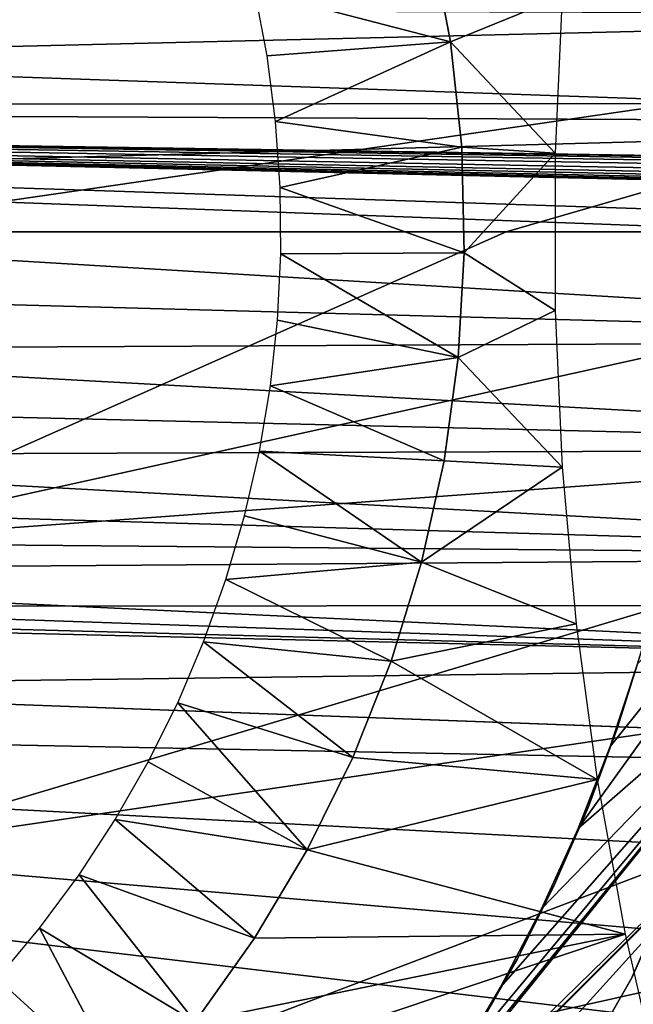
# Model space of a CAD drawing. Header units: millimetres. Extents: x -30.2 to 30.2, y -30.2 to 30.2.
# Tile 45 of 191: x -16.5 to -14, y -3.2 to 0.9. Entities that reach past the tile are written whole.
import ezdxf

# ---------------------------------------------------------------- set-up
doc = ezdxf.new("R2010")
doc.units = ezdxf.units.MM
doc.header["$LTSCALE"] = 81.481481
for name, color, linetype in [('1', 7, 'CONTINUOUS'), ('104', 7, 'CONTINUOUS'), ('112', 7, 'CONTINUOUS'), ('174', 7, 'CONTINUOUS'), ('178', 7, 'CONTINUOUS'), ('2', 7, 'CONTINUOUS'), ('3', 7, 'CONTINUOUS'), ('79', 7, 'CONTINUOUS'), ('84', 7, 'CONTINUOUS')]:
    doc.layers.add(name, color=color, linetype=linetype)

msp = doc.modelspace()

# ---------------------------------------------------------------- linework, layer by layer
at = {"layer": '1', "color": 251, "linetype": 'Continuous', "true_color": 0x4c4c4c}
for points in [[(27.1205, 0.564, 4.4), (-27.004, 2.5661, 4.4), (26.9991, 2.6189, 4.4), (27.1205, 0.564, 4.4)], [(-27.1215, 0.5111, 4.4), (-27.004, 2.5661, 4.4), (27.1205, 0.564, 4.4), (-27.1215, 0.5111, 4.4)], [(-27.1215, 0.5111, 4.4), (27.1205, 0.564, 4.4), (0.0005, 0.1021, 4.4), (-27.1215, 0.5111, 4.4)], [(-27.0826, -1.5384, 4.4), (-27.1215, 0.5111, 4.4), (27.0856, -1.4858, 4.4), (-27.0826, -1.5384, 4.4)], [(27.0856, -1.4858, 4.4), (-27.1215, 0.5111, 4.4), (-0.0102, -0.1, 4.4), (27.0856, -1.4858, 4.4)], [(-0.0102, -0.1, 4.4), (-27.1215, 0.5111, 4.4), (-0.0363, -0.0954, 4.4), (-0.0102, -0.1, 4.4)], [(-0.0363, -0.0954, 4.4), (-27.1215, 0.5111, 4.4), (-0.0561, -0.0864, 4.4), (-0.0363, -0.0954, 4.4)], [(-0.0561, -0.0864, 4.4), (-27.1215, 0.5111, 4.4), (-0.0716, -0.0726, 4.4), (-0.0561, -0.0864, 4.4)], [(-0.0716, -0.0726, 4.4), (-27.1215, 0.5111, 4.4), (-0.0847, -0.0536, 4.4), (-0.0716, -0.0726, 4.4)], [(-0.0847, -0.0536, 4.4), (-27.1215, 0.5111, 4.4), (-0.0952, -0.0294, 4.4), (-0.0847, -0.0536, 4.4)], [(-0.0952, -0.0294, 4.4), (-27.1215, 0.5111, 4.4), (-0.1029, 0, 4.4), (-0.0952, -0.0294, 4.4)], [(-0.1029, 0, 4.4), (-27.1215, 0.5111, 4.4), (-0.0907, 0.0369, 4.4), (-0.1029, 0, 4.4)], [(-0.0907, 0.0369, 4.4), (-27.1215, 0.5111, 4.4), (-0.0747, 0.0656, 4.4), (-0.0907, 0.0369, 4.4)], [(-0.0747, 0.0656, 4.4), (-27.1215, 0.5111, 4.4), (-0.0551, 0.086, 4.4), (-0.0747, 0.0656, 4.4)], [(-0.0551, 0.086, 4.4), (-27.1215, 0.5111, 4.4), (-0.0304, 0.0982, 4.4), (-0.0551, 0.086, 4.4)], [(-0.0304, 0.0982, 4.4), (-27.1215, 0.5111, 4.4), (0.0005, 0.1021, 4.4), (-0.0304, 0.0982, 4.4)], [(26.8944, -3.5353, 4.4), (-27.0826, -1.5384, 4.4), (27.0856, -1.4858, 4.4), (26.8944, -3.5353, 4.4)], [(-26.8873, -3.5872, 4.4), (-27.0826, -1.5384, 4.4), (26.8944, -3.5353, 4.4), (-26.8873, -3.5872, 4.4)]]:
    msp.add_3dface(points, dxfattribs=at)
at = {"layer": '104', "color": 251, "linetype": 'Continuous', "true_color": 0x4c4c4c}
for points in [[(-14.7981, 1.2024, -220.8449), (-14.2606, 0.9615, -221.4064), (-14.7167, 0.7761, -220.9524), (-14.7981, 1.2024, -220.8449)], [(-14.2606, 0.9615, -221.4064), (-14.2894, 0.3207, -221.4064), (-14.7167, 0.7761, -220.9524), (-14.2606, 0.9615, -221.4064)], [(-14.7167, 0.7761, -220.9524), (-14.2894, 0.3207, -221.4064), (-14.6706, 0.3455, -221.0158), (-14.7167, 0.7761, -220.9524)], [(-14.6706, 0.3455, -221.0158), (-14.2894, 0.3207, -221.4064), (-14.66, -0.0853, -221.0326), (-14.6706, 0.3455, -221.0158)], [(-14.2894, 0.3207, -221.4064), (-14.2894, -0.3207, -221.4064), (-14.66, -0.0853, -221.0326), (-14.2894, 0.3207, -221.4064)], [(-14.66, -0.0853, -221.0326), (-14.2894, -0.3207, -221.4064), (-14.6843, -0.5126, -221.0002), (-14.66, -0.0853, -221.0326)], [(-14.2894, -0.3207, -221.4064), (-14.2606, -0.9615, -221.4064), (-14.6843, -0.5126, -221.0002), (-14.2894, -0.3207, -221.4064)], [(-14.6843, -0.5126, -221.0002), (-14.2606, -0.9615, -221.4064), (-14.7427, -0.9345, -220.9207), (-14.6843, -0.5126, -221.0002)], [(-14.7427, -0.9345, -220.9207), (-14.2606, -0.9615, -221.4064), (-14.8346, -1.3488, -220.7986), (-14.7427, -0.9345, -220.9207)], [(-14.2606, -0.9615, -221.4064), (-14.2031, -1.6003, -221.4064), (-14.8346, -1.3488, -220.7986), (-14.2606, -0.9615, -221.4064)], [(-14.8346, -1.3488, -220.7986), (-14.2031, -1.6003, -221.4064), (-14.959, -1.7534, -220.6383), (-14.8346, -1.3488, -220.7986)], [(-14.2031, -1.6003, -221.4064), (-14.117, -2.2359, -221.4064), (-14.959, -1.7534, -220.6383), (-14.2031, -1.6003, -221.4064)], [(-14.959, -1.7534, -220.6383), (-14.117, -2.2359, -221.4064), (-15.115, -2.1456, -220.4336), (-14.959, -1.7534, -220.6383)], [(-15.115, -2.1456, -220.4336), (-14.117, -2.2359, -221.4064), (-15.3011, -2.5228, -220.1882), (-15.115, -2.1456, -220.4336)], [(-14.117, -2.2359, -221.4064), (-14.0025, -2.867, -221.4064), (-15.3011, -2.5228, -220.1882), (-14.117, -2.2359, -221.4064)], [(-15.3011, -2.5228, -220.1882), (-14.0025, -2.867, -221.4064), (-15.5161, -2.8832, -219.9123), (-15.3011, -2.5228, -220.1882)], [(-14.0025, -2.867, -221.4064), (-13.8598, -3.4924, -221.4064), (-16.0245, -3.5434, -219.2878), (-14.0025, -2.867, -221.4064)], [(-15.7583, -3.2247, -219.6145), (-14.0025, -2.867, -221.4064), (-16.0245, -3.5434, -219.2878), (-15.7583, -3.2247, -219.6145)], [(-15.5161, -2.8832, -219.9123), (-14.0025, -2.867, -221.4064), (-15.7583, -3.2247, -219.6145), (-15.5161, -2.8832, -219.9123)]]:
    msp.add_3dface(points, dxfattribs=at)
at = {"layer": '112', "color": 251, "linetype": 'Continuous', "true_color": 0x4c4c4c}
for points in [[(-14.7981, 1.2024, -220.8449), (-14.7167, 0.7761, -220.9524), (-15.5151, 0.984, -135.1956), (-14.7981, 1.2024, -220.8449)], [(-15.5151, 0.984, -135.1956), (-14.7167, 0.7761, -220.9524), (-15.4649, 0.7183, -135.1956), (-15.5151, 0.984, -135.1956)], [(-15.4649, 0.7183, -135.1956), (-14.7167, 0.7761, -220.9524), (-15.4305, 0.4501, -135.1956), (-15.4649, 0.7183, -135.1956)], [(-14.7167, 0.7761, -220.9524), (-14.6706, 0.3455, -221.0158), (-15.4305, 0.4501, -135.1956), (-14.7167, 0.7761, -220.9524)], [(-15.4305, 0.4501, -135.1956), (-14.6706, 0.3455, -221.0158), (-15.4119, 0.1803, -135.1956), (-15.4305, 0.4501, -135.1956)], [(-14.6706, 0.3455, -221.0158), (-14.66, -0.0853, -221.0326), (-15.4119, 0.1803, -135.1956), (-14.6706, 0.3455, -221.0158)], [(-15.4119, 0.1803, -135.1956), (-14.66, -0.0853, -221.0326), (-15.4093, -0.0901, -135.1956), (-15.4119, 0.1803, -135.1956)], [(-15.4093, -0.0901, -135.1956), (-14.6843, -0.5126, -221.0002), (-15.4226, -0.3603, -135.1956), (-15.4093, -0.0901, -135.1956)], [(-14.66, -0.0853, -221.0326), (-14.6843, -0.5126, -221.0002), (-15.4093, -0.0901, -135.1956), (-14.66, -0.0853, -221.0326)], [(-15.4226, -0.3603, -135.1956), (-14.6843, -0.5126, -221.0002), (-15.4517, -0.6291, -135.1956), (-15.4226, -0.3603, -135.1956)], [(-14.6843, -0.5126, -221.0002), (-14.7427, -0.9345, -220.9207), (-15.4517, -0.6291, -135.1956), (-14.6843, -0.5126, -221.0002)], [(-15.4517, -0.6291, -135.1956), (-14.7427, -0.9345, -220.9207), (-15.4966, -0.8958, -135.1956), (-15.4517, -0.6291, -135.1956)], [(-15.4966, -0.8958, -135.1956), (-14.8346, -1.3488, -220.7986), (-15.5572, -1.1593, -135.1956), (-15.4966, -0.8958, -135.1956)], [(-14.7427, -0.9345, -220.9207), (-14.8346, -1.3488, -220.7986), (-15.4966, -0.8958, -135.1956), (-14.7427, -0.9345, -220.9207)], [(-15.5572, -1.1593, -135.1956), (-14.8346, -1.3488, -220.7986), (-15.6331, -1.4189, -135.1956), (-15.5572, -1.1593, -135.1956)], [(-14.8346, -1.3488, -220.7986), (-14.959, -1.7534, -220.6383), (-15.6331, -1.4189, -135.1956), (-14.8346, -1.3488, -220.7986)], [(-15.6331, -1.4189, -135.1956), (-14.959, -1.7534, -220.6383), (-15.7242, -1.6735, -135.1956), (-15.6331, -1.4189, -135.1956)], [(-15.7242, -1.6735, -135.1956), (-15.115, -2.1456, -220.4336), (-15.8302, -1.9223, -135.1956), (-15.7242, -1.6735, -135.1956)], [(-14.959, -1.7534, -220.6383), (-15.115, -2.1456, -220.4336), (-15.7242, -1.6735, -135.1956), (-14.959, -1.7534, -220.6383)], [(-15.8302, -1.9223, -135.1956), (-15.3011, -2.5228, -220.1882), (-15.9506, -2.1645, -135.1956), (-15.8302, -1.9223, -135.1956)], [(-15.115, -2.1456, -220.4336), (-15.3011, -2.5228, -220.1882), (-15.8302, -1.9223, -135.1956), (-15.115, -2.1456, -220.4336)], [(-15.9506, -2.1645, -135.1956), (-15.3011, -2.5228, -220.1882), (-16.085, -2.3991, -135.1956), (-15.9506, -2.1645, -135.1956)], [(-16.085, -2.3991, -135.1956), (-15.5161, -2.8832, -219.9123), (-16.233, -2.6254, -135.1956), (-16.085, -2.3991, -135.1956)], [(-15.3011, -2.5228, -220.1882), (-15.5161, -2.8832, -219.9123), (-16.085, -2.3991, -135.1956), (-15.3011, -2.5228, -220.1882)], [(-16.233, -2.6254, -135.1956), (-15.7583, -3.2247, -219.6145), (-16.3941, -2.8426, -135.1956), (-16.233, -2.6254, -135.1956)], [(-15.5161, -2.8832, -219.9123), (-15.7583, -3.2247, -219.6145), (-16.233, -2.6254, -135.1956), (-15.5161, -2.8832, -219.9123)], [(-16.3941, -2.8426, -135.1956), (-16.0245, -3.5434, -219.2878), (-16.5677, -3.05, -135.1956), (-16.3941, -2.8426, -135.1956)], [(-15.7583, -3.2247, -219.6145), (-16.0245, -3.5434, -219.2878), (-16.3941, -2.8426, -135.1956), (-15.7583, -3.2247, -219.6145)], [(-16.5677, -3.05, -135.1956), (-16.0245, -3.5434, -219.2878), (-16.7533, -3.2467, -135.1956), (-16.5677, -3.05, -135.1956)]]:
    msp.add_3dface(points, dxfattribs=at)
at = {"layer": '174', "color": 251, "linetype": 'Continuous', "true_color": 0x4c4c4c}
for points in [[(-14.0644, -2.1009, -211.7), (-14.1955, -2.4355, -211.7), (-12.9829, -0.7515, -211.7), (-14.0644, -2.1009, -211.7)], [(-12.9829, -0.7515, -211.7), (-14.1955, -2.4355, -211.7), (-13.0977, -1.48, -211.7), (-12.9829, -0.7515, -211.7)], [(-13.9532, -1.7632, -211.7), (-14.0644, -2.1009, -211.7), (-12.9829, -0.7515, -211.7), (-13.9532, -1.7632, -211.7)], [(-14.8892, -3.6828, -211.7), (-15.0984, -3.9579, -211.7), (-13.0977, -1.48, -211.7), (-14.8892, -3.6828, -211.7)], [(-13.0977, -1.48, -211.7), (-15.0984, -3.9579, -211.7), (-13.294, -2.1964, -211.7), (-13.0977, -1.48, -211.7)], [(-14.6934, -3.3908, -211.7), (-14.8892, -3.6828, -211.7), (-13.0977, -1.48, -211.7), (-14.6934, -3.3908, -211.7)], [(-14.5115, -3.0835, -211.7), (-14.6934, -3.3908, -211.7), (-13.0977, -1.48, -211.7), (-14.5115, -3.0835, -211.7)], [(-14.345, -2.764, -211.7), (-14.5115, -3.0835, -211.7), (-13.0977, -1.48, -211.7), (-14.345, -2.764, -211.7)], [(-14.1955, -2.4355, -211.7), (-14.345, -2.764, -211.7), (-13.0977, -1.48, -211.7), (-14.1955, -2.4355, -211.7)], [(-13.294, -2.1964, -211.7), (-15.5733, -4.4782, -211.7), (-17.1588, -6.4621, -211.7), (-13.294, -2.1964, -211.7)], [(-13.5678, -2.8995, -211.7), (-13.294, -2.1964, -211.7), (-17.1588, -6.4621, -211.7), (-13.5678, -2.8995, -211.7)], [(-15.3267, -4.223, -211.7), (-15.5733, -4.4782, -211.7), (-13.294, -2.1964, -211.7), (-15.3267, -4.223, -211.7)], [(-15.0984, -3.9579, -211.7), (-15.3267, -4.223, -211.7), (-13.294, -2.1964, -211.7), (-15.0984, -3.9579, -211.7)], [(-16.5133, -6.1392, -211.7), (-13.5678, -2.8995, -211.7), (-17.1588, -6.4621, -211.7), (-16.5133, -6.1392, -211.7)], [(-13.9093, -3.5667, -211.7), (-13.5678, -2.8995, -211.7), (-16.5133, -6.1392, -211.7), (-13.9093, -3.5667, -211.7)]]:
    msp.add_3dface(points, dxfattribs=at)
at = {"layer": '178', "color": 251, "linetype": 'Continuous', "true_color": 0x4c4c4c}
for points in [[(-14.0353, -2.0282, -124.7), (-13.9532, -1.7632, -211.7), (-13.9338, -1.7007, -124.7), (-14.0353, -2.0282, -124.7)], [(-14.0644, -2.1009, -211.7), (-13.9532, -1.7632, -211.7), (-14.0353, -2.0282, -124.7), (-14.0644, -2.1009, -211.7)], [(-14.1545, -2.3497, -124.7), (-14.0644, -2.1009, -211.7), (-14.0353, -2.0282, -124.7), (-14.1545, -2.3497, -124.7)], [(-14.1955, -2.4355, -211.7), (-14.0644, -2.1009, -211.7), (-14.1545, -2.3497, -124.7), (-14.1955, -2.4355, -211.7)], [(-14.291, -2.6643, -124.7), (-14.1955, -2.4355, -211.7), (-14.1545, -2.3497, -124.7), (-14.291, -2.6643, -124.7)], [(-14.345, -2.764, -211.7), (-14.1955, -2.4355, -211.7), (-14.291, -2.6643, -124.7), (-14.345, -2.764, -211.7)], [(-14.4444, -2.9709, -124.7), (-14.345, -2.764, -211.7), (-14.291, -2.6643, -124.7), (-14.4444, -2.9709, -124.7)], [(-14.5115, -3.0835, -211.7), (-14.345, -2.764, -211.7), (-14.4444, -2.9709, -124.7), (-14.5115, -3.0835, -211.7)], [(-14.6142, -3.2686, -124.7), (-14.5115, -3.0835, -211.7), (-14.4444, -2.9709, -124.7), (-14.6142, -3.2686, -124.7)], [(-14.6934, -3.3908, -211.7), (-14.5115, -3.0835, -211.7), (-14.6142, -3.2686, -124.7), (-14.6934, -3.3908, -211.7)]]:
    msp.add_3dface(points, dxfattribs=at)
at = {"layer": '2', "color": 251, "linetype": 'Continuous', "true_color": 0x4c4c4c}
for points in [[(-11.5672, 0.8466, 6.8418), (-11.4746, 1.6887, 6.8418), (-17.3511, 1.2699, 6.644), (-11.5672, 0.8466, 6.8418)], [(-17.3975, 0, 6.644), (-11.5672, 0.8466, 6.8418), (-17.3511, 1.2699, 6.644), (-17.3975, 0, 6.644)], [(-14.4895, 0, 6.7531), (-11.5672, 0.8466, 6.8418), (-17.3975, 0, 6.644), (-14.4895, 0, 6.7531)], [(-11.5982, 0, 6.8418), (-11.5672, 0.8466, 6.8418), (-14.4895, 0, 6.7531), (-11.5982, 0, 6.8418)]]:
    msp.add_3dface(points, dxfattribs=at)
at = {"layer": '3', "color": 251, "linetype": 'Continuous', "true_color": 0x4c4c4c}
for points in [[(-14.4895, 0, 6.7531), (-17.3975, 0, 6.644), (-17.3511, -1.2699, 6.644), (-14.4895, 0, 6.7531)], [(-11.5982, 0, 6.8418), (-14.4895, 0, 6.7531), (-17.3511, -1.2699, 6.644), (-11.5982, 0, 6.8418)], [(-11.5672, -0.8466, 6.8418), (-11.5982, 0, 6.8418), (-17.3511, -1.2699, 6.644), (-11.5672, -0.8466, 6.8418)], [(-17.2121, -2.5331, 6.644), (-11.5672, -0.8466, 6.8418), (-17.3511, -1.2699, 6.644), (-17.2121, -2.5331, 6.644)], [(-11.4746, -1.6887, 6.8418), (-11.5672, -0.8466, 6.8418), (-17.2121, -2.5331, 6.644), (-11.4746, -1.6887, 6.8418)], [(-16.9813, -3.7827, 6.644), (-11.4746, -1.6887, 6.8418), (-17.2121, -2.5331, 6.644), (-16.9813, -3.7827, 6.644)], [(-11.3207, -2.5218, 6.8418), (-11.4746, -1.6887, 6.8418), (-16.9813, -3.7827, 6.644), (-11.3207, -2.5218, 6.8418)], [(-16.6598, -5.0122, 6.644), (-11.3207, -2.5218, 6.8418), (-16.9813, -3.7827, 6.644), (-16.6598, -5.0122, 6.644)], [(-11.1064, -3.3414, 6.8418), (-11.3207, -2.5218, 6.8418), (-16.6598, -5.0122, 6.644), (-11.1064, -3.3414, 6.8418)]]:
    msp.add_3dface(points, dxfattribs=at)
at = {"layer": '79', "color": 251, "linetype": 'Continuous', "true_color": 0x4c4c4c}
for points in [[(-18.7425, 0.9129, -120), (-11.134, 0.8854, -120), (-18.6157, 0.7058, -120), (-18.7425, 0.9129, -120)], [(-11.134, 0.8854, -120), (-11.1011, 0.4443, -120), (-18.6157, 0.7058, -120), (-11.134, 0.8854, -120)], [(-18.6157, 0.7058, -120), (-11.1011, 0.4443, -120), (-18.5219, 0.4798, -120), (-18.6157, 0.7058, -120)], [(-18.5219, 0.4798, -120), (-11.1011, 0.4443, -120), (-18.4657, 0.2452, -120), (-18.5219, 0.4798, -120)], [(-11.1011, 0.4443, -120), (-11.0901, 0, -120), (-18.4657, 0.2452, -120), (-11.1011, 0.4443, -120)], [(-18.4657, 0.2452, -120), (-11.0901, 0, -120), (-18.446, 0, -120), (-18.4657, 0.2452, -120)], [(-18.446, 0, -120), (-11.1011, -0.4443, -120), (-18.4657, -0.2452, -120), (-18.446, 0, -120)], [(-11.0901, 0, -120), (-11.1011, -0.4443, -120), (-18.446, 0, -120), (-11.0901, 0, -120)], [(-18.4657, -0.2452, -120), (-11.1011, -0.4443, -120), (-18.5219, -0.4798, -120), (-18.4657, -0.2452, -120)], [(-18.5219, -0.4798, -120), (-11.134, -0.8854, -120), (-18.6157, -0.7058, -120), (-18.5219, -0.4798, -120)], [(-11.1011, -0.4443, -120), (-11.134, -0.8854, -120), (-18.5219, -0.4798, -120), (-11.1011, -0.4443, -120)], [(-18.6157, -0.7058, -120), (-11.134, -0.8854, -120), (-18.7425, -0.9129, -120), (-18.6157, -0.7058, -120)], [(-18.7425, -0.9129, -120), (-11.1891, -1.3251, -120), (-18.9017, -1.0992, -120), (-18.7425, -0.9129, -120)], [(-11.134, -0.8854, -120), (-11.1891, -1.3251, -120), (-18.7425, -0.9129, -120), (-11.134, -0.8854, -120)], [(-18.9017, -1.0992, -120), (-11.1891, -1.3251, -120), (-19.0863, -1.2568, -120), (-18.9017, -1.0992, -120)], [(-19.0863, -1.2568, -120), (-11.1891, -1.3251, -120), (-19.295, -1.3848, -120), (-19.0863, -1.2568, -120)], [(-11.1891, -1.3251, -120), (-11.2663, -1.7631, -120), (-19.295, -1.3848, -120), (-11.1891, -1.3251, -120)], [(-19.295, -1.3848, -120), (-11.2663, -1.7631, -120), (-19.5196, -1.4776, -120), (-19.295, -1.3848, -120)], [(-19.5196, -1.4776, -120), (-11.2663, -1.7631, -120), (-19.7572, -1.5349, -120), (-19.5196, -1.4776, -120)], [(-11.2663, -1.7631, -120), (-24.5444, -1.9367, -120), (-20, -1.5538, -120), (-11.2663, -1.7631, -120)], [(-19.7572, -1.5349, -120), (-11.2663, -1.7631, -120), (-20, -1.5538, -120), (-19.7572, -1.5349, -120)], [(-11.2663, -1.7631, -120), (-11.3648, -2.196, -120), (-24.5444, -1.9367, -120), (-11.2663, -1.7631, -120)], [(-11.3648, -2.196, -120), (-11.4843, -2.6215, -120), (-24.5444, -1.9367, -120), (-11.3648, -2.196, -120)], [(-11.4843, -2.6215, -120), (-11.6256, -3.0423, -120), (-24.5444, -1.9367, -120), (-11.4843, -2.6215, -120)], [(-11.6256, -3.0423, -120), (-11.7878, -3.4564, -120), (-24.5444, -1.9367, -120), (-11.6256, -3.0423, -120)], [(-24.5444, -1.9367, -120), (-11.7878, -3.4564, -120), (-24.3179, -3.851, -120), (-24.5444, -1.9367, -120)]]:
    msp.add_3dface(points, dxfattribs=at)
at = {"layer": '84', "color": 250, "linetype": 'Continuous', "true_color": 0x333333}
for points in [[(-13.9809, -3.055, -121.0221), (-13.9748, -3.0429, -126.0221), (-13.6952, -2.4107, -121.0221), (-13.9809, -3.055, -121.0221)], [(-13.9748, -3.0429, -126.0221), (-13.6911, -2.4001, -126.0221), (-13.6952, -2.4107, -121.0221), (-13.9748, -3.0429, -126.0221)], [(-14.3326, -3.6664, -121.0221), (-14.3243, -3.6537, -126.0221), (-13.9809, -3.055, -121.0221), (-14.3326, -3.6664, -121.0221)], [(-14.3243, -3.6537, -126.0221), (-13.9748, -3.0429, -126.0221), (-13.9809, -3.055, -121.0221), (-14.3243, -3.6537, -126.0221)]]:
    msp.add_3dface(points, dxfattribs=at)

doc.saveas('drawing.dxf')
